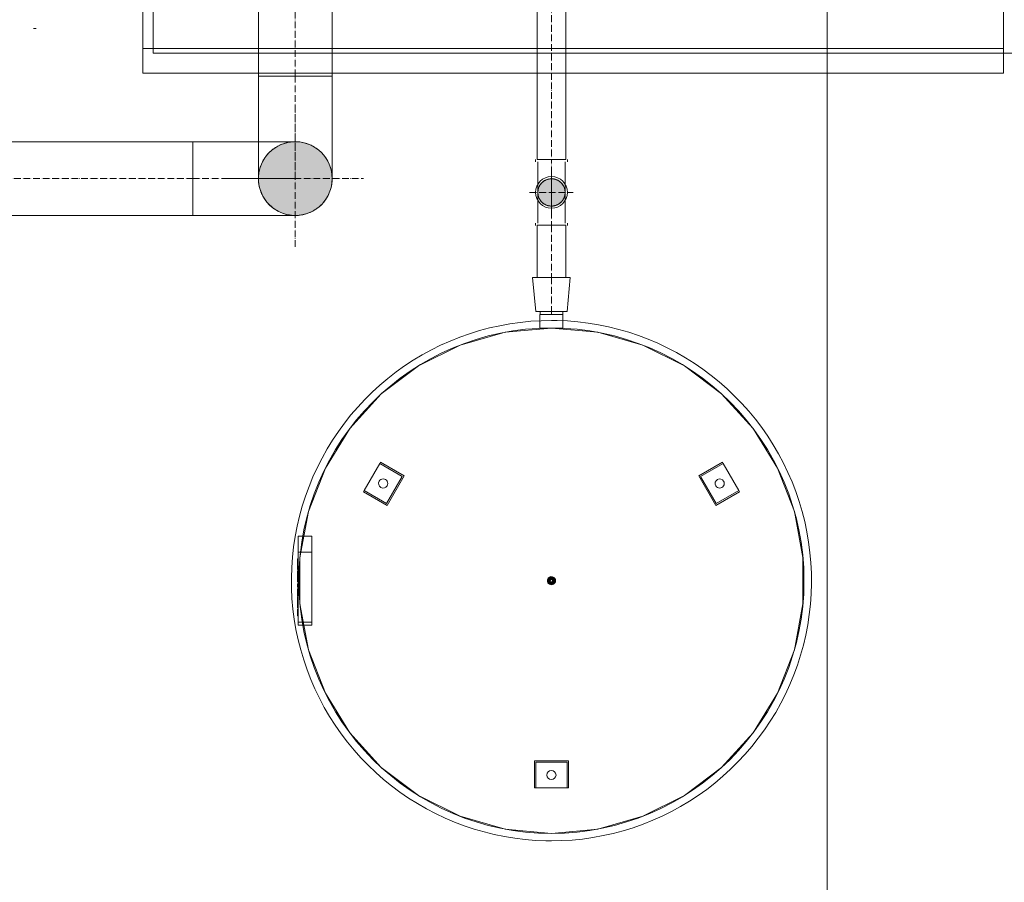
# Model space of a CAD drawing. Header units: metres. Extents: x -54598 to 1827199, y -329446 to -256744.
# Tile 57 of 256: x 10003 to 12888, y -270556 to -268030. Entities that reach past the tile are written whole.
import ezdxf

# ---------------------------------------------------------------- set-up
doc = ezdxf.new("R2010")
doc.units = ezdxf.units.M
doc.linetypes.add('ADSK_Осевая', pattern=[14, 10, -2, 0, -2])
for name, color, linetype, lineweight in [('G-ANNO-SYMB', 7, 'Continuous', 9), ('M-EQPM', 7, 'Continuous', 20), ('P-PIPE', 7, 'Continuous', 20), ('P-PIPE-CNTR', 7, 'ADSK_Осевая', 20)]:
    doc.layers.add(name, color=color, linetype=linetype, lineweight=lineweight)

# ---------------------------------------------------------------- blocks, each defined once
blk = doc.blocks.new('Reflex_N - Reflex N500 grey-733570-В_Этаж 01_Сводный')
at = {"layer": 'M-EQPM', "color": 22}
for p, q in [((-65, 371), (-65, 351)), ((-65, 371), (-58.8, 371)), ((-58.8, 371), (-65, 371)), ((-60.6, 371), (-60.6, 351)), ((-56.3, 371), (-60.6, 371)), ((-60.6, 371), (-56.3, 371)), ((-60.6, 371), (-60.6, 351)), ((-56.3, 371), (-60.6, 371)), ((-60.6, 371), (-56.3, 371)), ((-58.8, 371), (58.8, 371)), ((-56.3, 371), (37.4, 371)), ((-56.3, 371), (37.4, 371)), ((-51.5, 372), (-51.5, 371)), ((-51.5, 372), (-45.1, 372)), ((-51.5, 372), (-51.5, 371)), ((-45.1, 371), (-51.5, 371)), ((-44.1, 372), (-46.9, 372)), ((-46.9, 372), (-46.9, 371)), ((-46.9, 371), (-44.1, 371)), ((-45.1, 372), (-41.5, 372)), ((-41.5, 371), (-45.1, 371)), ((-41.5, 372), (-41.5, 371)), ((-40, 372), (-40, 371)), ((-40, 372), (-32.9, 372)), ((-32.9, 372), (-40, 372)), ((-40, 371), (-32.9, 371)), ((-32.9, 371), (-40, 371)), ((-35.4, 372), (-35.4, 371)), ((-35.4, 372), (-28.7, 372)), ((-32.1, 372), (-35.4, 372)), ((-35.4, 372), (-31.8, 372)), ((-35.4, 371), (-35.4, 372)), ((-35.4, 372), (-35.4, 371)), ((-35.4, 371), (-32.1, 371)), ((-28.7, 371), (-35.4, 371)), ((-31.8, 371), (-35.4, 371)), ((-32.9, 372), (-31.2, 372)), ((-31.2, 371), (-32.9, 371)), ((-28.7, 372), (-32.1, 372)), ((-32.1, 372), (-32.1, 371)), ((-32.1, 371), (-28.7, 371)), ((-31.8, 372), (-25.2, 372)), ((-25.2, 371), (-31.8, 371)), ((-31.2, 372), (-24.1, 372)), ((-24.1, 371), (-31.2, 371)), ((-28.7, 372), (-28.7, 371)), ((-25.2, 372), (-25.2, 371)), ((-24.1, 371), (-24.1, 372)), ((-24.1, 372), (-24.1, 371)), ((-23.2, 372), (-20.3, 372)), ((-23.2, 372), (-23.2, 371)), ((-20.3, 371), (-23.2, 371)), ((-20.3, 372), (-20.3, 371)), ((-20.3, 372), (-15.4, 372)), ((-20.3, 372), (-20.3, 371)), ((-15.4, 371), (-20.3, 371)), ((-14.2, 372), (-15.7, 372)), ((-15.7, 372), (-12.2, 372)), ((-15.7, 372), (-15.7, 371)), ((-12.2, 371), (-15.7, 371)), ((-15.7, 371), (-14.2, 371)), ((-15.4, 372), (-11.8, 372)), ((-11.8, 371), (-15.4, 371)), ((-12.2, 372), (-12.2, 371)), ((-11.8, 372), (-11.8, 371)), ((-9.4, 372), (-4.8, 372)), ((-9.4, 371), (-9.4, 372)), ((-4.8, 371), (-9.4, 371)), ((-4.8, 372), (-4.8, 371)), ((-1.6, 372), (-1.6, 371)), ((5.5, 372), (-1.6, 372)), ((-1.6, 372), (5.5, 372)), ((5.5, 371), (-1.6, 371)), ((-1.6, 371), (5.5, 371)), ((2.9, 372), (2.9, 371)), ((2.9, 372), (6.5, 372)), ((2.9, 372), (9.6, 372)), ((6.3, 372), (2.9, 372)), ((2.9, 372), (2.9, 371)), ((2.9, 372), (2.9, 371)), ((6.5, 371), (2.9, 371)), ((2.9, 371), (6.3, 371)), ((9.6, 371), (2.9, 371)), ((5.5, 372), (7.1, 372)), ((7.1, 371), (5.5, 371)), ((9.6, 372), (6.3, 372)), ((6.3, 372), (6.3, 371)), ((6.3, 371), (9.6, 371)), ((6.5, 372), (13.1, 372)), ((13.1, 371), (6.5, 371)), ((7.1, 372), (14.2, 372)), ((14.2, 371), (7.1, 371)), ((9.6, 372), (9.6, 371)), ((13.1, 372), (13.1, 371)), ((14.2, 371), (14.2, 372)), ((14.2, 372), (14.2, 371)), ((16.3, 372), (16.3, 371)), ((16.3, 372), (20.9, 372)), ((16.3, 372), (19.2, 372)), ((19.2, 372), (16.3, 372)), ((16.3, 372), (16.3, 371)), ((16.3, 372), (16.3, 371)), ((16.3, 371), (19.2, 371)), ((19.2, 371), (16.3, 371)), ((20.9, 371), (16.3, 371)), ((19.2, 372), (19.2, 371)), ((20.9, 372), (20.9, 371)), ((20.9, 372), (24.2, 372)), ((24.2, 372), (20.9, 372)), ((20.9, 372), (20.9, 371)), ((20.9, 372), (20.9, 371)), ((20.9, 371), (24.2, 371)), ((24.2, 371), (20.9, 371)), ((24.2, 372), (27.6, 372)), ((27.6, 372), (24.2, 372)), ((24.2, 372), (24.2, 371)), ((24.2, 372), (24.2, 371)), ((24.2, 371), (27.6, 371)), ((27.6, 371), (24.2, 371)), ((27.6, 371), (27.6, 372)), ((27.6, 372), (32.2, 372)), ((27.6, 372), (27.6, 371)), ((27.6, 372), (27.6, 371)), ((32.2, 371), (27.6, 371)), ((32.2, 372), (29.3, 372)), ((29.3, 372), (32.2, 372)), ((29.3, 372), (29.3, 371)), ((32.2, 371), (29.3, 371)), ((29.3, 371), (32.2, 371)), ((32.2, 372), (32.2, 371)), ((32.2, 372), (32.2, 371)), ((37.4, 371), (41.7, 371)), ((41.7, 371), (37.4, 371)), ((37.4, 371), (41.7, 371)), ((41.7, 371), (37.4, 371)), ((41.7, 351), (41.7, 371)), ((41.7, 351), (41.7, 371)), ((58.8, 371), (65, 371)), ((65, 371), (58.8, 371)), ((65, 351), (65, 371)), ((-65, 351), (-58.8, 351)), ((-58.8, 351), (-65, 351)), ((-56.3, 351), (-60.6, 351)), ((-60.6, 351), (-56.3, 351)), ((-56.3, 351), (-60.6, 351)), ((-60.6, 351), (-56.3, 351)), ((58.8, 351), (-58.8, 351)), ((37.4, 351), (-56.3, 351)), ((37.4, 351), (-56.3, 351)), ((37.4, 351), (41.7, 351)), ((41.7, 351), (37.4, 351)), ((37.4, 351), (41.7, 351)), ((41.7, 351), (37.4, 351)), ((58.8, 351), (65, 351)), ((65, 351), (58.8, 351)), ((130.1, 275.4), (110.1, 240.8)), ((112.9, 241.5), (131.9, 274.4)), ((131.9, 274.4), (112.9, 241.5)), ((131.9, 274.4), (130.1, 275.4)), ((131.9, 274.4), (171.7, 251.4)), ((171.7, 251.4), (152.7, 218.5)), ((152.7, 218.5), (171.7, 251.4)), ((153.5, 215.8), (173.5, 250.4)), ((173.5, 250.4), (171.7, 251.4)), ((110.1, 240.8), (153.5, 215.8)), ((152.7, 218.5), (112.9, 241.5)), ((112.9, 241.5), (152.7, 218.5)), ((-263.6, 25), (-303.6, 25)), ((-303.6, 25), (-303.6, 23)), ((-303.6, 23), (-265.6, 23)), ((-303.6, -23), (-303.6, 23)), ((-265.6, 23), (-303.6, 23)), ((-265.6, 23), (-265.6, -23)), ((-265.6, -23), (-265.6, 23)), ((-263.6, -25), (-263.6, 25)), ((390, 16.9), (369.6, 16.9)), ((390, 0), (390, 0)), ((390, 0), (390, 0)), ((-265.6, -23), (-303.6, -23)), ((-303.6, -23), (-303.6, -25)), ((-303.6, -23), (-265.6, -23)), ((-303.6, -25), (-263.6, -25)), ((369.6, -16.8), (390, -16.8)), ((153.5, -215.8), (110.1, -240.8)), ((173.5, -250.4), (153.5, -215.8)), ((112.9, -241.5), (152.7, -218.5)), ((152.7, -218.5), (112.9, -241.5)), ((152.7, -218.5), (171.7, -251.4)), ((171.7, -251.4), (152.7, -218.5)), ((110.1, -240.8), (130.1, -275.4)), ((131.9, -274.4), (112.9, -241.5)), ((112.9, -241.5), (131.9, -274.4)), ((171.7, -251.4), (131.9, -274.4)), ((171.7, -251.4), (173.5, -250.4)), ((130.1, -275.4), (131.9, -274.4))]:
    blk.add_line(p, q, dxfattribs=at)
at = {"layer": 'M-EQPM', "color": 22, "flags": 128}
for points in [[(381, 0), (380.7, 15.2), (379.8, 30.4), (378.3, 45.6), (376.1, 60.7), (373.4, 75.7), (370.1, 90.6), (366.2, 105.3), (361.7, 119.8), (356.6, 134.2), (350.9, 148.4), (344.7, 162.3), (337.9, 175.9), (330.6, 189.3), (322.8, 202.4), (314.5, 215.1), (305.6, 227.5), (296.3, 239.6), (286.4, 251.2), (276.2, 262.5), (265.4, 273.3), (254.3, 283.7), (242.8, 293.7), (230.8, 303.1), (218.5, 312.1), (205.9, 320.6), (192.9, 328.6), (179.6, 336), (166, 342.9), (152.1, 349.3), (138.1, 355.1), (123.7, 360.3), (109.2, 365), (94.6, 369.1), (79.7, 372.6), (64.8, 375.5), (49.7, 377.7), (34.5, 379.4), (19.3, 380.5), (4.1, 381), (-11.1, 380.8), (-26.3, 380.1), (-41.5, 378.7), (-56.6, 376.8), (-71.7, 374.2), (-86.6, 371), (-101.3, 367.3), (-115.9, 362.9), (-130.4, 358), (-144.6, 352.5), (-158.6, 346.4), (-172.3, 339.8), (-185.7, 332.7), (-198.9, 325), (-211.7, 316.8), (-224.2, 308), (-236.4, 298.8), (-248.1, 289.1), (-259.5, 279), (-270.4, 268.4), (-280.9, 257.4), (-291, 245.9), (-300.6, 234.1), (-309.7, 221.9), (-318.4, 209.3), (-326.5, 196.4), (-334.1, 183.2), (-341.1, 169.7), (-347.6, 155.9), (-353.6, 141.9), (-359, 127.6), (-363.8, 113.2), (-368, 98.5), (-371.7, 83.7), (-374.7, 68.8), (-377.2, 53.8), (-379, 38.6), (-380.3, 23.5), (-380.9, 8.2), (-381, 0)], [(370, 0), (363.7, 68), (345, 133.7), (314.6, 194.8), (273.4, 249.3), (223, 295.3), (164.9, 331.2), (101.3, 355.9), (34.1, 368.4), (-34.1, 368.4), (-101.3, 355.9), (-164.9, 331.2), (-223, 295.3), (-273.4, 249.3), (-314.6, 194.8), (-345, 133.7), (-363.7, 68), (-370, 0)], [(-370, 0), (-363.7, 68), (-345, 133.7), (-314.6, 194.8), (-273.4, 249.3), (-223, 295.3), (-164.9, 331.2), (-101.3, 355.9), (-34.1, 368.4), (34.1, 368.4), (101.3, 355.9), (164.9, 331.2), (223, 295.3), (273.4, 249.3), (314.6, 194.8), (345, 133.7), (363.7, 68), (370, 0)], [(-381, 0), (-380.7, -15.2), (-379.8, -30.4), (-378.3, -45.6), (-376.1, -60.7), (-373.4, -75.7), (-370.1, -90.6), (-366.2, -105.3), (-361.7, -119.8), (-356.6, -134.2), (-350.9, -148.4), (-344.7, -162.3), (-337.9, -175.9), (-330.6, -189.3), (-322.8, -202.4), (-314.5, -215.1), (-305.6, -227.5), (-296.3, -239.6), (-286.4, -251.2), (-276.2, -262.5), (-265.4, -273.3), (-254.3, -283.7), (-242.8, -293.7), (-230.8, -303.1), (-218.5, -312.1), (-205.9, -320.6), (-192.9, -328.6), (-179.6, -336), (-166, -342.9), (-152.1, -349.3), (-138.1, -355.1), (-123.7, -360.3), (-109.2, -365), (-94.6, -369.1), (-79.7, -372.6), (-64.8, -375.5), (-49.7, -377.7), (-34.5, -379.4), (-19.3, -380.5), (-4.1, -381), (11.1, -380.8), (26.3, -380.1), (41.5, -378.7), (56.6, -376.8), (71.7, -374.2), (86.6, -371), (101.3, -367.3), (115.9, -362.9), (130.4, -358), (144.6, -352.5), (158.6, -346.4), (172.3, -339.8), (185.7, -332.7), (198.9, -325), (211.7, -316.8), (224.2, -308), (236.4, -298.8), (248.1, -289.1), (259.5, -279), (270.4, -268.4), (280.9, -257.4), (291, -245.9), (300.6, -234.1), (309.7, -221.9), (318.4, -209.3), (326.5, -196.4), (334.1, -183.2), (341.1, -169.7), (347.6, -155.9), (353.6, -141.9), (359, -127.6), (363.8, -113.2), (368, -98.5), (371.7, -83.7), (374.7, -68.8), (377.2, -53.8), (379, -38.6), (380.3, -23.5), (380.9, -8.2), (381, 0)], [(-370, 0), (-363.7, -68), (-345, -133.7), (-314.6, -194.8), (-273.4, -249.3), (-223, -295.3), (-164.9, -331.2), (-101.3, -355.9), (-34.1, -368.4), (34.1, -368.4), (101.3, -355.9), (164.9, -331.2), (223, -295.3), (273.4, -249.3), (314.6, -194.8), (345, -133.7), (363.7, -68), (370, 0)], [(370, 0), (363.7, -68), (345, -133.7), (314.6, -194.8), (273.4, -249.3), (223, -295.3), (164.9, -331.2), (101.3, -355.9), (34.1, -368.4), (-34.1, -368.4), (-101.3, -355.9), (-164.9, -331.2), (-223, -295.3), (-273.4, -249.3), (-314.6, -194.8), (-345, -133.7), (-363.7, -68), (-370, 0)]]:
    blk.add_lwpolyline(points, dxfattribs=at)
at = {"layer": 'M-EQPM', "color": 22}
for centre, radius, start, end in [((0, 0), 370, 360, 180), ((142.3, 246.5), 6.7, 60, 240), ((142.3, 246.5), 6.7, 240, 60), ((0, 0), 370, 180, 360), ((-284.6, 0), 6.7, 0, 180), ((0, 0), 6, 120, 300), ((0, 0), 5, 120, 300), ((0, 0), 4, 120, 300), ((0, 0), 6, 300, 120), ((0, 0), 3.02, 120, 300), ((0, 0), 5, 300, 120), ((0, 0), 4, 300, 120), ((0, 0), 1.72, 120, 300), ((0, 0), 3.02, 300, 120), ((0, 0), 1.72, 300, 120), ((-284.6, 0), 6.7, 180, 0), ((142.3, -246.5), 6.7, 120, 300), ((142.3, -246.5), 6.7, 300, 120)]:
    blk.add_arc(centre, radius, start, end, dxfattribs=at)
for points, knots in [([(370, 0), (370, 2), (370, 4.9), (369.9, 8.5), (369.8, 10.9), (369.8, 13), (369.7, 14.7), (369.7, 15.9), (369.6, 16.7), (369.6, 17), (369.6, 16.4), (369.7, 15.3), (369.7, 14), (369.8, 12.9), (369.8, 11.7), (369.9, 9.8), (370, 6.1), (370, 2.5), (370, 0)], [0, 0, 0, 0, 0.111111, 0.166667, 0.222222, 0.277778, 0.333333, 0.388889, 0.444444, 0.513889, 0.583333, 0.652778, 0.6875, 0.722222, 0.756944, 0.791667, 0.861111, 1, 1, 1, 1]), ([(370, 0), (370, -1), (370, -3), (370, -5.8), (369.9, -8.5), (369.8, -10.9), (369.8, -13), (369.7, -14.7), (369.7, -15.9), (369.6, -16.7), (369.6, -17), (369.6, -16.4), (369.7, -15.3), (369.7, -14), (369.8, -12.9), (369.8, -11.7), (369.9, -9.8), (370, -6.1), (370, -2.5), (370, 0)], [0, 0, 0, 0, 0.055556, 0.111111, 0.166667, 0.222222, 0.277778, 0.333333, 0.388889, 0.444444, 0.513889, 0.583333, 0.652778, 0.6875, 0.722222, 0.756944, 0.791667, 0.861111, 1, 1, 1, 1])]:
    blk.add_open_spline(points, degree=3, knots=knots, dxfattribs=at)
blk = doc.blocks.new('ADSK_ЧугунРезьба_Угольник_ГОСТ8946-75 - Неоцинкованные-733586-В_Этаж 01_Сводный')
at = {"layer": 'P-PIPE', "color": 22}
for p, q in [((-9183, 27481.9), (-9183, 27478.7)), ((-9159.8, 27481.9), (-9159.8, 27481.9)), ((-9159.8, 27481.9), (-9159.8, 27481.9)), ((-9159.8, 27481.9), (-9159.8, 27481.9)), ((-9159.8, 27481.9), (-9159.8, 27481.9)), ((-9159.8, 27478.7), (-9159.8, 27478.7)), ((-9159.8, 27478.7), (-9159.8, 27478.7)), ((-9136.6, 27478.7), (-9136.6, 27481.9))]:
    blk.add_line(p, q, dxfattribs=at)
at = {"layer": 'P-PIPE', "color": 22, "flags": 128}
for points in [[(-9179.8, 27526.9), (-9179.8, 27527.7), (-9179.8, 27528.5), (-9179.7, 27529.3), (-9179.6, 27530.1), (-9179.4, 27530.9), (-9179.2, 27531.7), (-9179, 27532.5), (-9178.8, 27533.2), (-9178.5, 27534), (-9178.2, 27534.7), (-9177.9, 27535.5), (-9177.6, 27536.2), (-9177.2, 27536.9), (-9176.8, 27537.6), (-9176.3, 27538.2), (-9175.9, 27538.9), (-9175.4, 27539.5), (-9174.9, 27540.1), (-9174.3, 27540.7), (-9173.8, 27541.3), (-9173.2, 27541.8), (-9172.6, 27542.4), (-9171.9, 27542.8), (-9171.3, 27543.3), (-9170.6, 27543.8), (-9169.9, 27544.2), (-9169.2, 27544.6), (-9168.5, 27544.9), (-9167.8, 27545.3), (-9167.1, 27545.6), (-9166.3, 27545.9), (-9165.6, 27546.1), (-9164.8, 27546.3), (-9164, 27546.5), (-9163.2, 27546.6), (-9162.4, 27546.8), (-9161.6, 27546.9), (-9160.8, 27546.9), (-9160, 27546.9), (-9159.8, 27546.9)], [(-9159.8, 27546.9), (-9159, 27546.9), (-9158.2, 27546.9), (-9157.4, 27546.8), (-9156.6, 27546.7), (-9155.8, 27546.5), (-9155.1, 27546.4), (-9154.3, 27546.2), (-9153.5, 27545.9), (-9152.8, 27545.7), (-9152, 27545.4), (-9151.3, 27545), (-9150.6, 27544.7), (-9149.9, 27544.3), (-9149.2, 27543.9), (-9148.5, 27543.4), (-9147.9, 27543), (-9147.2, 27542.5), (-9146.6, 27542), (-9146, 27541.4), (-9145.5, 27540.9), (-9144.9, 27540.3), (-9144.4, 27539.7), (-9143.9, 27539.1), (-9143.4, 27538.4), (-9143, 27537.7), (-9142.6, 27537.1), (-9142.2, 27536.4), (-9141.8, 27535.7), (-9141.5, 27534.9), (-9141.2, 27534.2), (-9140.9, 27533.4), (-9140.7, 27532.7), (-9140.4, 27531.9), (-9140.3, 27531.1), (-9140.1, 27530.3), (-9140, 27529.5), (-9139.9, 27528.8), (-9139.8, 27528), (-9139.8, 27527.2), (-9139.8, 27526.9)], [(-9159.8, 27506.9), (-9160.6, 27507), (-9161.4, 27507), (-9162.2, 27507.1), (-9163, 27507.2), (-9163.8, 27507.3), (-9164.6, 27507.5), (-9165.3, 27507.7), (-9166.1, 27508), (-9166.9, 27508.2), (-9167.6, 27508.5), (-9168.3, 27508.8), (-9169.1, 27509.2), (-9169.8, 27509.6), (-9170.4, 27510), (-9171.1, 27510.4), (-9171.8, 27510.9), (-9172.4, 27511.4), (-9173, 27511.9), (-9173.6, 27512.4), (-9174.2, 27513), (-9174.7, 27513.6), (-9175.2, 27514.2), (-9175.7, 27514.8), (-9176.2, 27515.5), (-9176.6, 27516.1), (-9177.1, 27516.8), (-9177.5, 27517.5), (-9177.8, 27518.2), (-9178.2, 27519), (-9178.5, 27519.7), (-9178.7, 27520.4), (-9179, 27521.2), (-9179.2, 27522), (-9179.4, 27522.8), (-9179.5, 27523.5), (-9179.6, 27524.3), (-9179.7, 27525.1), (-9179.8, 27525.9), (-9179.8, 27526.7), (-9179.8, 27526.9)], [(-9179.8, 27481.9), (-9179.8, 27483.7), (-9179.8, 27485.5), (-9179.8, 27487.3), (-9179.8, 27489.1), (-9179.8, 27490.9), (-9179.8, 27492.6), (-9179.8, 27494.4), (-9179.8, 27496.1), (-9179.8, 27497.8), (-9179.8, 27499.5), (-9179.8, 27501.1), (-9179.8, 27502.7), (-9179.8, 27504.3), (-9179.8, 27505.8), (-9179.8, 27507.3), (-9179.8, 27508.8), (-9179.8, 27510.2), (-9179.8, 27511.6), (-9179.8, 27512.9), (-9179.8, 27514.2), (-9179.8, 27515.4), (-9179.8, 27516.6), (-9179.8, 27517.7), (-9179.8, 27518.8), (-9179.8, 27519.8), (-9179.8, 27520.7), (-9179.8, 27521.6), (-9179.8, 27522.4), (-9179.8, 27523.2), (-9179.8, 27523.9), (-9179.8, 27524.5), (-9179.8, 27525), (-9179.8, 27525.5), (-9179.8, 27525.9), (-9179.8, 27526.3), (-9179.8, 27526.6), (-9179.8, 27526.8), (-9179.8, 27526.9), (-9179.8, 27526.9), (-9179.8, 27526.9)], [(-9139.8, 27526.9), (-9139.8, 27526.1), (-9139.9, 27525.3), (-9140, 27524.5), (-9140.1, 27523.8), (-9140.2, 27523), (-9140.4, 27522.2), (-9140.6, 27521.4), (-9140.8, 27520.6), (-9141.1, 27519.9), (-9141.4, 27519.1), (-9141.7, 27518.4), (-9142.1, 27517.7), (-9142.5, 27517), (-9142.9, 27516.3), (-9143.3, 27515.6), (-9143.8, 27515), (-9144.3, 27514.4), (-9144.8, 27513.7), (-9145.3, 27513.2), (-9145.9, 27512.6), (-9146.5, 27512), (-9147.1, 27511.5), (-9147.7, 27511), (-9148.3, 27510.6), (-9149, 27510.1), (-9149.7, 27509.7), (-9150.4, 27509.3), (-9151.1, 27508.9), (-9151.8, 27508.6), (-9152.6, 27508.3), (-9153.3, 27508), (-9154.1, 27507.8), (-9154.9, 27507.6), (-9155.6, 27507.4), (-9156.4, 27507.2), (-9157.2, 27507.1), (-9158, 27507), (-9158.8, 27507), (-9159.6, 27506.9), (-9159.8, 27506.9)], [(-9139.8, 27526.9), (-9139.8, 27526.9), (-9139.8, 27526.8), (-9139.8, 27526.6), (-9139.8, 27526.4), (-9139.8, 27526), (-9139.8, 27525.6), (-9139.8, 27525.2), (-9139.8, 27524.7), (-9139.8, 27524.1), (-9139.8, 27523.4), (-9139.8, 27522.7), (-9139.8, 27521.9), (-9139.8, 27521), (-9139.8, 27520.1), (-9139.8, 27519.1), (-9139.8, 27518), (-9139.8, 27516.9), (-9139.8, 27515.8), (-9139.8, 27514.6), (-9139.8, 27513.3), (-9139.8, 27512), (-9139.8, 27510.6), (-9139.8, 27509.2), (-9139.8, 27507.7), (-9139.8, 27506.3), (-9139.8, 27504.7), (-9139.8, 27503.1), (-9139.8, 27501.5), (-9139.8, 27499.9), (-9139.8, 27498.2), (-9139.8, 27496.6), (-9139.8, 27494.8), (-9139.8, 27493.1), (-9139.8, 27491.4), (-9139.8, 27489.6), (-9139.8, 27487.8), (-9139.8, 27486), (-9139.8, 27484.2), (-9139.8, 27482.4), (-9139.8, 27481.9)]]:
    blk.add_lwpolyline(points, dxfattribs=at)
at = {"layer": 'P-PIPE', "color": 22}
for radius, start, end in [(23.2, 90, 270), (23.2, 270, 90), (20, 90, 270), (20, 270, 90)]:
    blk.add_arc((-9159.8, 27526.9), radius, start, end, dxfattribs=at)
blk = doc.blocks.new('ADSK_СтальСварка_Отвод_ГОСТ17375-2001 - Исполнение 2-733595-В_Этаж 01_Сводный')
at = {"layer": 'P-PIPE', "color": 22}
blk.add_line((-9535.1, 27697.2), (-9535.1, 27697.2), dxfattribs=at)
blk.add_line((-9535.1, 27697.2), (-9535.1, 27697.2), dxfattribs=at)
at = {"layer": 'P-PIPE', "color": 22, "flags": 128}
for points in [[(-9589.1, 27697.2), (-9589.1, 27691.2), (-9589.1, 27685.2), (-9589.1, 27679.2), (-9589.1, 27673.3), (-9589.1, 27667.4), (-9589.1, 27661.5), (-9589.1, 27655.7), (-9589.1, 27650), (-9589.1, 27644.4), (-9589.1, 27638.8), (-9589.1, 27633.3), (-9589.1, 27627.9), (-9589.1, 27622.7), (-9589.1, 27617.5), (-9589.1, 27612.5), (-9589.1, 27607.6), (-9589.1, 27602.9), (-9589.1, 27598.3), (-9589.1, 27593.9), (-9589.1, 27589.6), (-9589.1, 27585.5), (-9589.1, 27581.6), (-9589.1, 27577.9), (-9589.1, 27574.3), (-9589.1, 27571), (-9589.1, 27567.8), (-9589.1, 27564.9), (-9589.1, 27562.2), (-9589.1, 27559.7), (-9589.1, 27557.4), (-9589.1, 27555.3), (-9589.1, 27553.5), (-9589.1, 27551.9), (-9589.1, 27550.5), (-9589.1, 27549.4), (-9589.1, 27548.5), (-9589.1, 27547.8), (-9589.1, 27547.4), (-9589.1, 27547.2), (-9589.1, 27547.2)], [(-9481.1, 27547.2), (-9481.1, 27547.3), (-9481.1, 27547.7), (-9481.1, 27548.3), (-9481.1, 27549.1), (-9481.1, 27550.2), (-9481.1, 27551.5), (-9481.1, 27553), (-9481.1, 27554.8), (-9481.1, 27556.8), (-9481.1, 27559), (-9481.1, 27561.5), (-9481.1, 27564.1), (-9481.1, 27567), (-9481.1, 27570.1), (-9481.1, 27573.4), (-9481.1, 27576.9), (-9481.1, 27580.6), (-9481.1, 27584.4), (-9481.1, 27588.5), (-9481.1, 27592.7), (-9481.1, 27597.1), (-9481.1, 27601.6), (-9481.1, 27606.3), (-9481.1, 27611.2), (-9481.1, 27616.1), (-9481.1, 27621.3), (-9481.1, 27626.5), (-9481.1, 27631.8), (-9481.1, 27637.3), (-9481.1, 27642.8), (-9481.1, 27648.5), (-9481.1, 27654.2), (-9481.1, 27660), (-9481.1, 27665.8), (-9481.1, 27671.7), (-9481.1, 27677.6), (-9481.1, 27683.6), (-9481.1, 27689.6), (-9481.1, 27695.6), (-9481.1, 27697.2)]]:
    blk.add_lwpolyline(points, dxfattribs=at)
at = {"layer": 'P-PIPE', "color": 22}
for start, end in [(90, 270), (270, 90)]:
    blk.add_arc((-9535.1, 27547.2), 54, start, end, dxfattribs=at)
at = {"layer": 'P-PIPE-CNTR', "color": 22}
blk.add_line((-9535.1, 27547.2), (-9535.1, 27697.2), dxfattribs=at)
blk = doc.blocks.new('ADSK_СтальСварка_Отвод_ГОСТ17375-2001 - Исполнение 2-V23-В_Этаж 01_Сводный')
at = {"layer": 'P-PIPE', "color": 22}
blk.add_line((-9685.1, 27547.2), (-9685.1, 27547.2), dxfattribs=at)
blk.add_line((-9685.1, 27547.2), (-9685.1, 27547.2), dxfattribs=at)
at = {"layer": 'P-PIPE', "color": 22, "flags": 128}
for points in [[(-9685.1, 27601.2), (-9679.1, 27601.2), (-9673.1, 27601.2), (-9667.1, 27601.2), (-9661.2, 27601.2), (-9655.3, 27601.2), (-9649.4, 27601.2), (-9643.6, 27601.2), (-9637.9, 27601.2), (-9632.3, 27601.2), (-9626.7, 27601.2), (-9621.2, 27601.2), (-9615.8, 27601.2), (-9610.6, 27601.2), (-9605.4, 27601.2), (-9600.4, 27601.2), (-9595.5, 27601.2), (-9590.8, 27601.2), (-9586.2, 27601.2), (-9581.8, 27601.2), (-9577.5, 27601.2), (-9573.4, 27601.2), (-9569.5, 27601.2), (-9565.8, 27601.2), (-9562.2, 27601.2), (-9558.9, 27601.2), (-9555.7, 27601.2), (-9552.8, 27601.2), (-9550.1, 27601.2), (-9547.6, 27601.2), (-9545.3, 27601.2), (-9543.2, 27601.2), (-9541.4, 27601.2), (-9539.8, 27601.2), (-9538.4, 27601.2), (-9537.3, 27601.2), (-9536.4, 27601.2), (-9535.7, 27601.2), (-9535.3, 27601.2), (-9535.1, 27601.2), (-9535.1, 27601.2)], [(-9589.1, 27547.2), (-9589.1, 27549.4), (-9588.9, 27551.5), (-9588.7, 27553.7), (-9588.4, 27555.8), (-9588, 27557.9), (-9587.5, 27560), (-9587, 27562.1), (-9586.4, 27564.2), (-9585.6, 27566.2), (-9584.8, 27568.2), (-9583.9, 27570.2), (-9583, 27572.1), (-9582, 27574), (-9580.8, 27575.9), (-9579.7, 27577.7), (-9578.4, 27579.4), (-9577.1, 27581.1), (-9575.7, 27582.8), (-9574.2, 27584.4), (-9572.7, 27585.9), (-9571.1, 27587.4), (-9569.5, 27588.8), (-9567.8, 27590.2), (-9566.1, 27591.4), (-9564.3, 27592.6), (-9562.4, 27593.8), (-9560.5, 27594.8), (-9558.6, 27595.8), (-9556.7, 27596.7), (-9554.7, 27597.5), (-9552.6, 27598.3), (-9550.6, 27598.9), (-9548.5, 27599.5), (-9546.4, 27600), (-9544.3, 27600.4), (-9542.1, 27600.7), (-9540, 27601), (-9537.8, 27601.1), (-9535.7, 27601.2), (-9535.1, 27601.2)], [(-9535.1, 27601.2), (-9532.9, 27601.2), (-9530.8, 27601), (-9528.6, 27600.8), (-9526.5, 27600.5), (-9524.4, 27600.1), (-9522.3, 27599.6), (-9520.2, 27599.1), (-9518.1, 27598.5), (-9516.1, 27597.7), (-9514.1, 27596.9), (-9512.1, 27596.1), (-9510.2, 27595.1), (-9508.3, 27594.1), (-9506.4, 27592.9), (-9504.6, 27591.8), (-9502.8, 27590.5), (-9501.1, 27589.2), (-9499.5, 27587.8), (-9497.9, 27586.3), (-9496.4, 27584.8), (-9494.9, 27583.2), (-9493.5, 27581.6), (-9492.1, 27579.9), (-9490.9, 27578.2), (-9489.7, 27576.4), (-9488.5, 27574.5), (-9487.5, 27572.6), (-9486.5, 27570.7), (-9485.6, 27568.8), (-9484.8, 27566.8), (-9484, 27564.7), (-9483.4, 27562.7), (-9482.8, 27560.6), (-9482.3, 27558.5), (-9481.9, 27556.4), (-9481.6, 27554.2), (-9481.3, 27552.1), (-9481.2, 27549.9), (-9481.1, 27547.8), (-9481.1, 27547.2)], [(-9535.1, 27493.2), (-9537.3, 27493.2), (-9539.4, 27493.4), (-9541.6, 27493.6), (-9543.7, 27493.9), (-9545.8, 27494.3), (-9547.9, 27494.7), (-9550, 27495.3), (-9552.1, 27495.9), (-9554.1, 27496.7), (-9556.1, 27497.5), (-9558.1, 27498.3), (-9560, 27499.3), (-9561.9, 27500.3), (-9563.8, 27501.4), (-9565.6, 27502.6), (-9567.3, 27503.9), (-9569, 27505.2), (-9570.7, 27506.6), (-9572.3, 27508.1), (-9573.8, 27509.6), (-9575.3, 27511.2), (-9576.7, 27512.8), (-9578.1, 27514.5), (-9579.3, 27516.2), (-9580.5, 27518), (-9581.7, 27519.9), (-9582.7, 27521.7), (-9583.7, 27523.7), (-9584.6, 27525.6), (-9585.4, 27527.6), (-9586.2, 27529.7), (-9586.8, 27531.7), (-9587.4, 27533.8), (-9587.9, 27535.9), (-9588.3, 27538), (-9588.6, 27540.2), (-9588.9, 27542.3), (-9589, 27544.5), (-9589.1, 27546.6), (-9589.1, 27547.2)], [(-9481.1, 27547.2), (-9481.1, 27545), (-9481.3, 27542.9), (-9481.5, 27540.7), (-9481.8, 27538.6), (-9482.2, 27536.5), (-9482.6, 27534.4), (-9483.2, 27532.3), (-9483.8, 27530.2), (-9484.6, 27528.2), (-9485.4, 27526.2), (-9486.2, 27524.2), (-9487.2, 27522.3), (-9488.2, 27520.4), (-9489.3, 27518.5), (-9490.5, 27516.7), (-9491.8, 27514.9), (-9493.1, 27513.2), (-9494.5, 27511.6), (-9496, 27510), (-9497.5, 27508.5), (-9499.1, 27507), (-9500.7, 27505.6), (-9502.4, 27504.2), (-9504.1, 27503), (-9505.9, 27501.8), (-9507.8, 27500.6), (-9509.6, 27499.6), (-9511.6, 27498.6), (-9513.5, 27497.7), (-9515.5, 27496.9), (-9517.6, 27496.1), (-9519.6, 27495.5), (-9521.7, 27494.9), (-9523.8, 27494.4), (-9525.9, 27494), (-9528.1, 27493.7), (-9530.2, 27493.4), (-9532.4, 27493.3), (-9534.5, 27493.2), (-9535.1, 27493.2)], [(-9535.1, 27493.2), (-9535.2, 27493.2), (-9535.6, 27493.2), (-9536.2, 27493.2), (-9537, 27493.2), (-9538.1, 27493.2), (-9539.4, 27493.2), (-9540.9, 27493.2), (-9542.7, 27493.2), (-9544.7, 27493.2), (-9546.9, 27493.2), (-9549.4, 27493.2), (-9552, 27493.2), (-9554.9, 27493.2), (-9558, 27493.2), (-9561.3, 27493.2), (-9564.8, 27493.2), (-9568.5, 27493.2), (-9572.3, 27493.2), (-9576.4, 27493.2), (-9580.6, 27493.2), (-9585, 27493.2), (-9589.5, 27493.2), (-9594.2, 27493.2), (-9599.1, 27493.2), (-9604, 27493.2), (-9609.2, 27493.2), (-9614.4, 27493.2), (-9619.7, 27493.2), (-9625.2, 27493.2), (-9630.7, 27493.2), (-9636.4, 27493.2), (-9642.1, 27493.2), (-9647.9, 27493.2), (-9653.7, 27493.2), (-9659.6, 27493.2), (-9665.5, 27493.2), (-9671.5, 27493.2), (-9677.5, 27493.2), (-9683.5, 27493.2), (-9685.1, 27493.2)]]:
    blk.add_lwpolyline(points, dxfattribs=at)
at = {"layer": 'P-PIPE', "color": 22}
for start, end in [(0, 180), (180, 0)]:
    blk.add_arc((-9535.1, 27547.2), 54, start, end, dxfattribs=at)
at = {"layer": 'P-PIPE-CNTR', "color": 22}
blk.add_line((-9535.1, 27547.2), (-9685.1, 27547.2), dxfattribs=at)
blk = doc.blocks.new('ADSK_ЧугунРезьба_Угольник_ГОСТ8946-75 - Неоцинкованные-V26-В_Этаж 01_Сводный')
at = {"layer": 'P-PIPE', "color": 22}
for p, q in [((-9183, 27575.1), (-9183, 27571.9)), ((-9159.8, 27575.1), (-9159.8, 27575.1)), ((-9159.8, 27575.1), (-9159.8, 27575.1)), ((-9159.8, 27571.9), (-9159.8, 27571.9)), ((-9159.8, 27571.9), (-9159.8, 27571.9)), ((-9159.8, 27571.9), (-9159.8, 27571.9)), ((-9159.8, 27571.9), (-9159.8, 27571.9)), ((-9136.6, 27571.9), (-9136.6, 27575.1))]:
    blk.add_line(p, q, dxfattribs=at)
at = {"layer": 'P-PIPE', "color": 22, "flags": 128}
for points in [[(-9179.8, 27571.9), (-9179.8, 27570.1), (-9179.8, 27568.3), (-9179.8, 27566.6), (-9179.8, 27564.8), (-9179.8, 27563), (-9179.8, 27561.2), (-9179.8, 27559.5), (-9179.8, 27557.8), (-9179.8, 27556.1), (-9179.8, 27554.4), (-9179.8, 27552.8), (-9179.8, 27551.2), (-9179.8, 27549.6), (-9179.8, 27548), (-9179.8, 27546.5), (-9179.8, 27545.1), (-9179.8, 27543.6), (-9179.8, 27542.3), (-9179.8, 27540.9), (-9179.8, 27539.7), (-9179.8, 27538.4), (-9179.8, 27537.3), (-9179.8, 27536.1), (-9179.8, 27535.1), (-9179.8, 27534.1), (-9179.8, 27533.1), (-9179.8, 27532.2), (-9179.8, 27531.4), (-9179.8, 27530.7), (-9179.8, 27530), (-9179.8, 27529.4), (-9179.8, 27528.8), (-9179.8, 27528.3), (-9179.8, 27527.9), (-9179.8, 27527.6), (-9179.8, 27527.3), (-9179.8, 27527.1), (-9179.8, 27527), (-9179.8, 27526.9), (-9179.8, 27526.9)], [(-9139.8, 27526.9), (-9139.8, 27527), (-9139.8, 27527.1), (-9139.8, 27527.3), (-9139.8, 27527.5), (-9139.8, 27527.8), (-9139.8, 27528.2), (-9139.8, 27528.7), (-9139.8, 27529.2), (-9139.8, 27529.8), (-9139.8, 27530.5), (-9139.8, 27531.2), (-9139.8, 27532), (-9139.8, 27532.9), (-9139.8, 27533.8), (-9139.8, 27534.8), (-9139.8, 27535.8), (-9139.8, 27536.9), (-9139.8, 27538.1), (-9139.8, 27539.3), (-9139.8, 27540.6), (-9139.8, 27541.9), (-9139.8, 27543.3), (-9139.8, 27544.7), (-9139.8, 27546.1), (-9139.8, 27547.6), (-9139.8, 27549.2), (-9139.8, 27550.7), (-9139.8, 27552.3), (-9139.8, 27554), (-9139.8, 27555.6), (-9139.8, 27557.3), (-9139.8, 27559), (-9139.8, 27560.8), (-9139.8, 27562.5), (-9139.8, 27564.3), (-9139.8, 27566.1), (-9139.8, 27567.9), (-9139.8, 27569.7), (-9139.8, 27571.5), (-9139.8, 27571.9)]]:
    blk.add_lwpolyline(points, dxfattribs=at)
at = {"layer": 'P-PIPE', "color": 22}
for radius, start, end in [(23.2, 90, 270), (23.2, 270, 90), (20, 90, 270), (20, 270, 90)]:
    blk.add_arc((-9159.8, 27526.9), radius, start, end, dxfattribs=at)
blk = doc.blocks.new('fdsafdsf')
at = {"layer": 'P-PIPE'}
for points in [[(213447.6, 39719.3), (213461.5, 39721.2), (213474.6, 39726.6), (213485.8, 39735.1), (213494.3, 39746.3), (213499.7, 39759.4), (213501.6, 39773.3), (213499.7, 39787.3), (213494.3, 39800.3), (213485.8, 39811.5), (213474.6, 39820.1), (213461.5, 39825.5), (213447.6, 39827.3), (213433.6, 39825.5), (213420.6, 39820.1), (213409.4, 39811.5), (213400.8, 39800.3), (213395.4, 39787.3), (213393.6, 39773.3), (213395.4, 39759.4), (213400.8, 39746.3), (213409.4, 39735.1), (213420.6, 39726.6), (213433.6, 39721.2)], [(213822.8, 39731.9), (213828.3, 39732.6), (213833.4, 39734.8), (213837.8, 39738.1), (213841.2, 39742.5), (213843.3, 39747.6), (213844, 39753.1), (213843.3, 39758.5), (213841.2, 39763.6), (213837.8, 39768), (213833.4, 39771.4), (213828.3, 39773.5), (213822.8, 39774.2), (213817.4, 39773.5), (213812.3, 39771.4), (213807.9, 39768), (213804.5, 39763.6), (213802.4, 39758.5), (213801.7, 39753.1), (213802.4, 39747.6), (213804.5, 39742.5), (213807.9, 39738.1), (213812.3, 39734.8), (213817.4, 39732.6)]]:
    blk.add_hatch(color=7, dxfattribs=at).paths.add_polyline_path(points)
at = {"layer": 'G-ANNO-SYMB', "lineweight": 20}
blk.add_line((214226.8, 42870.3), (214226.8, 35234.6), dxfattribs=at)
at = {"layer": 'M-EQPM'}
for p, q in [((213239.6, 39956.9), (213239.6, 41427.9)), ((213224.1, 39928.5), (213224.1, 40781.9)), ((214485.1, 40781.9), (214485.1, 39928.5)), ((213064.1, 39993), (213068.1, 39993)), ((213224.1, 39928.5), (213224.1, 39963.7)), ((214485.1, 39963.7), (213224.1, 39963.7)), ((215735.6, 39956.9), (213239.6, 39956.9)), ((214485.1, 39963.7), (214485.1, 39928.5)), ((213224.1, 39927.7), (213224.1, 39928.5)), ((213224.1, 39928.5), (213224.1, 39927.7)), ((213224.1, 39928.5), (213224.1, 39927.7)), ((213224.1, 39927.7), (213224.1, 39928.5)), ((213224.1, 39927.7), (214485.1, 39927.7)), ((213224.1, 39927.7), (214485.1, 39927.7)), ((214485.1, 39927.7), (214485.1, 39928.5)), ((214485.1, 39928.5), (214485.1, 39927.7)), ((214485.1, 39928.5), (214485.1, 39927.7)), ((214485.1, 39927.7), (214485.1, 39928.5))]:
    blk.add_line(p, q, dxfattribs=at)
at = {"layer": 'P-PIPE', "color": 22}
for p, q in [((213801.7, 40644.7), (213801.7, 39801.3)), ((213844, 39801.3), (213844, 40644.7)), ((213393.6, 40537.9), (213393.6, 39923.3)), ((213501.6, 39923.3), (213501.6, 40537.9)), ((213501.6, 39923.3), (213393.6, 39923.3)), ((213297.6, 39827.3), (211953.5, 39827.3)), ((213297.6, 39719.3), (213297.6, 39827.3)), ((213801.7, 39801.3), (213844, 39801.3)), ((211953.5, 39719.3), (213297.6, 39719.3)), ((213801.7, 39704.9), (213801.7, 39628.7)), ((213801.7, 39704.9), (213844, 39704.9)), ((213844, 39628.7), (213844, 39704.9)), ((213795.3, 39628.7), (213850.3, 39628.7)), ((213795.3, 39628.7), (213799.8, 39578.7)), ((213801.7, 39628.7), (213844, 39628.7)), ((213845.8, 39578.7), (213850.3, 39628.7)), ((213799.8, 39578.7), (213845.8, 39578.7)), ((213806.1, 39578.7), (213806.1, 39574.5)), ((213806.1, 39578.7), (213839.6, 39578.7)), ((213806.1, 39574.5), (213839.6, 39574.5)), ((213839.6, 39574.5), (213839.6, 39578.7))]:
    blk.add_line(p, q, dxfattribs=at)
at = {"layer": 'P-PIPE-CNTR', "color": 22}
for p, q in [((213822.8, 40644.7), (213822.8, 39801.3)), ((213822.8, 40644.7), (213822.8, 39801.3)), ((213447.6, 39923.3), (213447.6, 40537.9)), ((213447.6, 39923.3), (213447.6, 40537.9)), ((213447.6, 39773.3), (213447.6, 39923.3)), ((213447.6, 39673.3), (213447.6, 39873.3)), ((213822.8, 39798.1), (213822.8, 39801.3)), ((213822.8, 39753.1), (213822.8, 39798.1)), ((213822.8, 39721.1), (213822.8, 39785.1)), ((211953.5, 39773.3), (213297.6, 39773.3)), ((211953.5, 39773.3), (213297.6, 39773.3)), ((213447.6, 39773.3), (213297.6, 39773.3)), ((213347.6, 39773.3), (213547.6, 39773.3)), ((213790.8, 39753.1), (213854.8, 39753.1)), ((213822.8, 39753.1), (213822.8, 39708.1)), ((213822.8, 39708.1), (213822.8, 39704.9)), ((213822.8, 39704.9), (213822.8, 39628.7)), ((213822.8, 39704.9), (213822.8, 39628.7)), ((213822.8, 39628.7), (213822.8, 39578.7)), ((213822.8, 39578.7), (213822.8, 39574.5)), ((213822.8, 39578.7), (213822.8, 39574.5))]:
    blk.add_line(p, q, dxfattribs=at)
at = {"layer": 'M-EQPM', "color": 22, "rotation": 90}
blk.add_blockref('Reflex_N - Reflex N500 grey-733570-В_Этаж 01_Сводный', (213822.8, 39184.5), dxfattribs=at)
at = {"layer": 'P-PIPE', "color": 22}
for name in ['ADSK_СтальСварка_Отвод_ГОСТ17375-2001 - Исполнение 2-733595-В_Этаж 01_Сводный', 'ADSK_СтальСварка_Отвод_ГОСТ17375-2001 - Исполнение 2-V23-В_Этаж 01_Сводный', 'ADSK_ЧугунРезьба_Угольник_ГОСТ8946-75 - Неоцинкованные-V26-В_Этаж 01_Сводный', 'ADSK_ЧугунРезьба_Угольник_ГОСТ8946-75 - Неоцинкованные-733586-В_Этаж 01_Сводный']:
    blk.add_blockref(name, (222982.7, 12226.1), dxfattribs=at)

msp = doc.modelspace()

# ---------------------------------------------------------------- block references
at = {"color": 5, "lineweight": 30, "xscale": 2, "yscale": 2, "zscale": 2}
msp.add_blockref('fdsafdsf', (-416084.8, -348041.5), dxfattribs=at)

doc.saveas('drawing.dxf')
